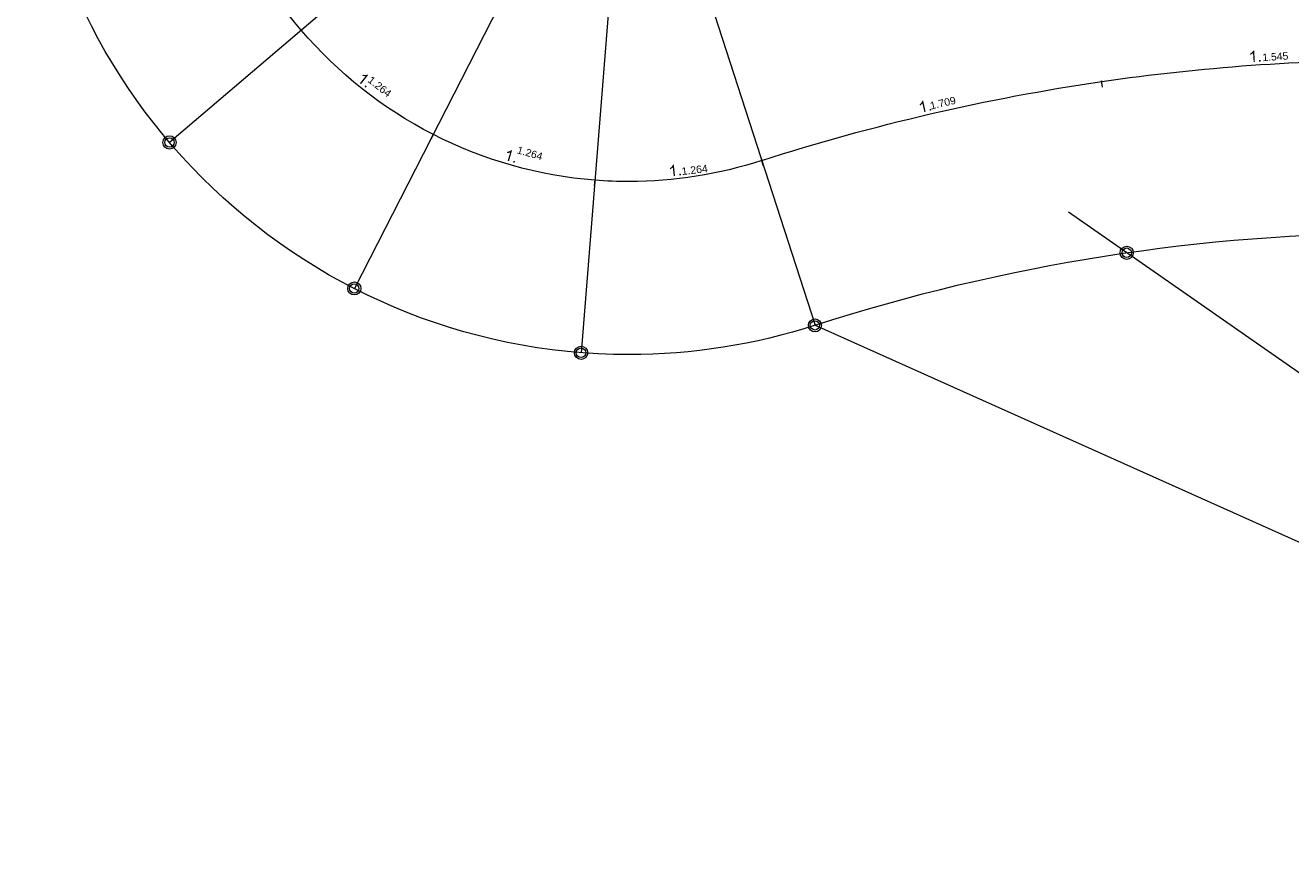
# Model space of a CAD drawing. Header units: millimetres. Extents: x 0 to 354, y 0 to 293.
# Tile 2 of 13: x 70 to 180, y 98 to 170. Entities that reach past the tile are written whole.
import ezdxf

# ---------------------------------------------------------------- set-up
doc = ezdxf.new("R2010")
doc.units = ezdxf.units.MM
doc.header["$MEASUREMENT"] = 0
doc.layers.get('0').update_dxf_attribs({"linetype": 'CONTINUOUS'})
doc.styles.add('Arial$001', font='arial.ttf', dxfattribs={"height": 1.166256})

msp = doc.modelspace()

# ---------------------------------------------------------------- hatches: boundary and pattern name
at = {"true_color": 0x000030}
h = msp.add_hatch(color=0, dxfattribs=at)
edge = h.paths.add_edge_path()
edge.add_line((176.48, 166.76), (176.37, 166.75))
edge.add_line((176.37, 166.75), (176.32, 167.53))
edge.add_spline(control_points=[(176.32, 167.53), (176.29, 167.49), (176.25, 167.46), (176.2, 167.43)], knot_values=[0, 0, 0, 0, 1, 1, 1, 1], degree=3, periodic=0)
edge.add_spline(control_points=[(176.2, 167.43), (176.15, 167.39), (176.12, 167.38), (176.09, 167.36)], knot_values=[0, 0, 0, 0, 1, 1, 1, 1], degree=3, periodic=0)
edge.add_line((176.09, 167.36), (176.07, 167.48))
edge.add_spline(control_points=[(176.07, 167.48), (176.14, 167.51), (176.19, 167.56), (176.24, 167.61)], knot_values=[0, 0, 0, 0, 1, 1, 1, 1], degree=3, periodic=0)
edge.add_spline(control_points=[(176.24, 167.61), (176.29, 167.66), (176.32, 167.69), (176.34, 167.74)], knot_values=[0, 0, 0, 0, 1, 1, 1, 1], degree=3, periodic=0)
edge.add_line((176.34, 167.74), (176.42, 167.74))
for points in [[(176.85, 166.78), (176.85, 166.93), (176.98, 166.93), (177, 166.8)], [(99.19, 164.6), (99.28, 164.72), (99.39, 164.63), (99.29, 164.52)], [(148.27, 162.52), (148.24, 162.65), (148.37, 162.68), (148.4, 162.55)], [(112.09, 158.04), (112.14, 158.17), (112.27, 158.12), (112.22, 157.99)], [(126.53, 156.9), (126.52, 157.03), (126.65, 157.05), (126.66, 156.91)]]:
    msp.add_hatch(color=0, dxfattribs=at).paths.add_polyline_path(points)
h = msp.add_hatch(color=0, dxfattribs=at)
edge = h.paths.add_edge_path()
edge.add_line((98.9, 164.83), (98.8, 164.91))
edge.add_line((98.8, 164.91), (99.28, 165.51))
edge.add_spline(control_points=[(99.28, 165.51), (99.24, 165.51), (99.19, 165.51), (99.14, 165.53)], knot_values=[0, 0, 0, 0, 1, 1, 1, 1], degree=3, periodic=0)
edge.add_spline(control_points=[(99.14, 165.53), (99.09, 165.53), (99.04, 165.54), (98.99, 165.54)], knot_values=[0, 0, 0, 0, 1, 1, 1, 1], degree=3, periodic=0)
edge.add_line((98.99, 165.54), (99.08, 165.64))
edge.add_spline(control_points=[(99.08, 165.64), (99.14, 165.62), (99.21, 165.61), (99.29, 165.62)], knot_values=[0, 0, 0, 0, 1, 1, 1, 1], degree=3, periodic=0)
edge.add_spline(control_points=[(99.29, 165.62), (99.36, 165.62), (99.41, 165.64), (99.46, 165.66)], knot_values=[0, 0, 0, 0, 1, 1, 1, 1], degree=3, periodic=0)
edge.add_line((99.46, 165.66), (99.51, 165.61))
h = msp.add_hatch(color=0, dxfattribs=at)
edge = h.paths.add_edge_path()
edge.add_line((147.9, 162.43), (147.79, 162.4))
edge.add_line((147.79, 162.4), (147.62, 163.15))
edge.add_spline(control_points=[(147.62, 163.15), (147.59, 163.11), (147.56, 163.08), (147.52, 163.05)], knot_values=[0, 0, 0, 0, 1, 1, 1, 1], degree=3, periodic=0)
edge.add_spline(control_points=[(147.52, 163.05), (147.49, 163.01), (147.44, 162.98), (147.41, 162.95)], knot_values=[0, 0, 0, 0, 1, 1, 1, 1], degree=3, periodic=0)
edge.add_line((147.41, 162.95), (147.39, 163.06))
edge.add_spline(control_points=[(147.39, 163.06), (147.44, 163.11), (147.49, 163.16), (147.54, 163.23)], knot_values=[0, 0, 0, 0, 1, 1, 1, 1], degree=3, periodic=0)
edge.add_spline(control_points=[(147.54, 163.23), (147.57, 163.28), (147.61, 163.33), (147.61, 163.38)], knot_values=[0, 0, 0, 0, 1, 1, 1, 1], degree=3, periodic=0)
edge.add_line((147.61, 163.38), (147.69, 163.39))
h = msp.add_hatch(color=0, dxfattribs=at)
edge = h.paths.add_edge_path()
edge.add_line((111.74, 158.14), (111.62, 158.17))
edge.add_line((111.62, 158.17), (111.84, 158.9))
edge.add_spline(control_points=[(111.84, 158.9), (111.79, 158.88), (111.76, 158.86), (111.69, 158.85)], knot_values=[0, 0, 0, 0, 1, 1, 1, 1], degree=3, periodic=0)
edge.add_spline(control_points=[(111.69, 158.85), (111.64, 158.85), (111.59, 158.83), (111.56, 158.83)], knot_values=[0, 0, 0, 0, 1, 1, 1, 1], degree=3, periodic=0)
edge.add_line((111.56, 158.83), (111.59, 158.95))
edge.add_spline(control_points=[(111.59, 158.95), (111.66, 158.95), (111.74, 158.98), (111.79, 159)], knot_values=[0, 0, 0, 0, 1, 1, 1, 1], degree=3, periodic=0)
edge.add_spline(control_points=[(111.79, 159), (111.85, 159.03), (111.9, 159.06), (111.94, 159.1)], knot_values=[0, 0, 0, 0, 1, 1, 1, 1], degree=3, periodic=0)
edge.add_line((111.94, 159.1), (112, 159.08))
h = msp.add_hatch(color=0, dxfattribs=at)
edge = h.paths.add_edge_path()
edge.add_line((126.15, 156.85), (126.04, 156.83))
edge.add_line((126.04, 156.83), (125.95, 157.61))
edge.add_spline(control_points=[(125.95, 157.61), (125.92, 157.57), (125.89, 157.54), (125.85, 157.51)], knot_values=[0, 0, 0, 0, 1, 1, 1, 1], degree=3, periodic=0)
edge.add_spline(control_points=[(125.85, 157.51), (125.81, 157.48), (125.77, 157.44), (125.72, 157.43)], knot_values=[0, 0, 0, 0, 1, 1, 1, 1], degree=3, periodic=0)
edge.add_line((125.72, 157.43), (125.72, 157.54))
edge.add_spline(control_points=[(125.72, 157.54), (125.77, 157.57), (125.84, 157.62), (125.87, 157.67)], knot_values=[0, 0, 0, 0, 1, 1, 1, 1], degree=3, periodic=0)
edge.add_spline(control_points=[(125.87, 157.67), (125.92, 157.72), (125.95, 157.77), (125.97, 157.82)], knot_values=[0, 0, 0, 0, 1, 1, 1, 1], degree=3, periodic=0)
edge.add_line((125.97, 157.82), (126.05, 157.82))

# ---------------------------------------------------------------- linework, layer by layer
at = {"color": 0, "linetype": 'Continuous', "lineweight": 15, "true_color": 0x000007}
for points in [[(122.17, 193.76), (82.27, 159.76), (82.27, 159.76)], [(122.17, 193.76), (98.32, 147.08), (98.32, 147.08)], [(122.17, 193.76), (117.99, 141.51), (117.99, 141.51)], [(122.17, 193.76), (138.3, 143.89), (138.3, 143.89)], [(93.75, 169.54), (93.34, 169.19), (93.34, 169.19)], [(93.66, 169.49), (93.75, 169.51), (93.75, 169.51)], [(163.26, 164.57), (163.18, 165.11), (163.18, 165.11)], [(163.21, 165.1), (163.18, 165.01), (163.18, 165.01)], [(105.18, 160.52), (104.93, 160.02), (104.93, 160.02)], [(105.11, 160.43), (105.19, 160.48), (105.19, 160.48)], [(133.66, 158.24), (133.82, 157.71), (133.82, 157.71)], [(133.82, 157.71), (133.66, 158.24), (133.66, 158.24)], [(133.66, 158.14), (133.69, 158.22), (133.69, 158.22)], [(133.69, 158.22), (133.66, 158.14), (133.66, 158.14)], [(119.19, 156.55), (119.14, 156), (119.14, 156)], [(119.16, 156.45), (119.21, 156.52), (119.21, 156.52)], [(239.4, 98.58), (160.3, 153.71), (160.3, 153.71)], [(138.3, 143.89), (345.15, 51.19), (345.15, 51.19)]]:
    msp.add_lwpolyline(points, dxfattribs=at)
at = {"color": 0, "linetype": 'Continuous', "lineweight": 15, "true_color": 0x7ca600}
for points in [[(138.3, 143.89), (133.09, 142.2), (127.64, 141.34), (122.17, 141.34), (122.17, 141.34), (93.23, 141.34), (69.75, 164.8), (69.75, 193.76), (69.75, 193.76), (69.75, 222.7), (93.23, 246.16), (122.17, 246.16), (122.17, 246.16), (144.9, 246.16), (165.03, 231.51), (172.04, 209.89)], [(82.85, 159.76), (82.85, 160.07), (82.58, 160.34), (82.27, 160.34), (82.27, 160.34), (81.95, 160.34), (81.7, 160.07), (81.7, 159.76), (81.7, 159.76), (81.7, 159.44), (81.95, 159.19), (82.27, 159.19), (82.27, 159.19), (82.58, 159.19), (82.85, 159.44), (82.85, 159.76)], [(82.68, 159.76), (82.68, 159.99), (82.5, 160.17), (82.27, 160.17), (82.27, 160.17), (82.05, 160.17), (81.87, 159.99), (81.87, 159.76), (81.87, 159.76), (81.87, 159.54), (82.05, 159.36), (82.27, 159.36), (82.27, 159.36), (82.5, 159.36), (82.68, 159.54), (82.68, 159.76)], [(165.92, 150.19), (165.92, 150.5), (165.67, 150.75), (165.36, 150.75), (165.36, 150.75), (165.05, 150.75), (164.78, 150.5), (164.78, 150.19), (164.78, 150.19), (164.78, 149.87), (165.05, 149.61), (165.36, 149.61), (165.36, 149.61), (165.67, 149.61), (165.92, 149.87), (165.92, 150.19)], [(165.76, 150.19), (165.76, 150.4), (165.57, 150.6), (165.36, 150.6), (165.36, 150.6), (165.13, 150.6), (164.95, 150.4), (164.95, 150.19), (164.95, 150.19), (164.95, 149.95), (165.13, 149.77), (165.36, 149.77), (165.36, 149.77), (165.57, 149.77), (165.76, 149.95), (165.76, 150.19)], [(98.88, 147.08), (98.88, 147.39), (98.63, 147.66), (98.32, 147.66), (98.32, 147.66), (98, 147.66), (97.74, 147.39), (97.74, 147.08), (97.74, 147.08), (97.74, 146.76), (98, 146.52), (98.32, 146.52), (98.32, 146.52), (98.63, 146.52), (98.88, 146.76), (98.88, 147.08)], [(98.71, 147.08), (98.71, 147.31), (98.53, 147.49), (98.32, 147.49), (98.32, 147.49), (98.09, 147.49), (97.9, 147.31), (97.9, 147.08), (97.9, 147.08), (97.9, 146.86), (98.09, 146.68), (98.32, 146.68), (98.32, 146.68), (98.53, 146.68), (98.71, 146.86), (98.71, 147.08)], [(138.86, 143.89), (138.86, 144.2), (138.62, 144.45), (138.3, 144.45), (138.3, 144.45), (137.99, 144.45), (137.72, 144.2), (137.72, 143.89), (137.72, 143.89), (137.72, 143.57), (137.99, 143.31), (138.3, 143.31), (138.3, 143.31), (138.62, 143.31), (138.86, 143.57), (138.86, 143.89)], [(138.7, 143.89), (138.7, 144.1), (138.52, 144.29), (138.3, 144.29), (138.3, 144.29), (138.07, 144.29), (137.89, 144.1), (137.89, 143.89), (137.89, 143.89), (137.89, 143.66), (138.07, 143.48), (138.3, 143.48), (138.3, 143.48), (138.52, 143.48), (138.7, 143.66), (138.7, 143.89)], [(118.57, 141.51), (118.57, 141.82), (118.3, 142.07), (117.99, 142.07), (117.99, 142.07), (117.67, 142.07), (117.42, 141.82), (117.42, 141.51), (117.42, 141.51), (117.42, 141.19), (117.67, 140.93), (117.99, 140.93), (117.99, 140.93), (118.3, 140.93), (118.57, 141.19), (118.57, 141.51)], [(118.4, 141.51), (118.4, 141.72), (118.22, 141.92), (117.99, 141.92), (117.99, 141.92), (117.76, 141.92), (117.57, 141.72), (117.57, 141.51), (117.57, 141.51), (117.57, 141.28), (117.76, 141.09), (117.99, 141.09), (117.99, 141.09), (118.22, 141.09), (118.4, 141.28), (118.4, 141.51)]]:
    msp.add_open_spline(points, degree=3, knots=[0, 0, 0, 0, 0.0625, 0.0625, 0.0625, 0.0625, 0.125, 0.125, 0.125, 0.125, 0.1875, 0.1875, 0.1875, 0.1875, 1, 1, 1, 1], dxfattribs=at)
at = {"color": 0, "linetype": 'Continuous', "lineweight": 15, "true_color": 0x000007}
for points, knots in [([(138.3, 143.89), (133.09, 142.2), (127.64, 141.34), (122.17, 141.34), (122.17, 141.34), (93.23, 141.34), (69.75, 164.8), (69.75, 193.76), (69.75, 193.76), (69.75, 222.7), (93.23, 246.16), (122.17, 246.16), (122.17, 246.16), (144.9, 246.16), (165.03, 231.51), (172.04, 209.89)], [0, 0, 0, 0, 0.0625, 0.0625, 0.0625, 0.0625, 0.125, 0.125, 0.125, 0.125, 0.1875, 0.1875, 0.1875, 0.1875, 1, 1, 1, 1]), ([(163.19, 165.05), (171.81, 166.3), (180.5, 166.93), (189.2, 166.93), (189.2, 166.93), (189.64, 166.93), (190.09, 166.93), (190.53, 166.93)], [0, 0, 0, 0, 0.125, 0.125, 0.125, 0.125, 1, 1, 1, 1]), ([(133.67, 158.19), (129.95, 156.98), (126.07, 156.37), (122.17, 156.37), (122.17, 156.37), (121.18, 156.37), (120.19, 156.4), (119.19, 156.48)], [0, 0, 0, 0, 0.125, 0.125, 0.125, 0.125, 1, 1, 1, 1]), ([(138.3, 143.89), (154.75, 149.21), (171.92, 151.91), (189.2, 151.91), (189.2, 151.91), (256.6, 151.91), (317.25, 111.01), (342.51, 48.53)], [0, 0, 0, 0, 0.125, 0.125, 0.125, 0.125, 1, 1, 1, 1]), ([(138.3, 143.89), (154.75, 149.21), (171.92, 151.91), (189.2, 151.91), (189.2, 151.91), (254.72, 151.91), (314.06, 113.23), (340.51, 53.27)], [0, 0, 0, 0, 0.125, 0.125, 0.125, 0.125, 1, 1, 1, 1])]:
    msp.add_open_spline(points, degree=3, knots=knots, dxfattribs=at)
for points in [[(93.71, 169.51), (90.53, 173.24), (88.1, 177.58), (86.6, 182.24)], [(105.14, 160.47), (100.78, 162.7), (96.9, 165.77), (93.71, 169.51)], [(133.67, 158.19), (143.31, 161.29), (153.18, 163.59), (163.19, 165.05)], [(119.19, 156.48), (114.28, 156.88), (109.52, 158.22), (105.14, 160.47)], [(133.64, 158.17), (133.66, 158.17), (133.66, 158.17), (133.67, 158.19)], [(133.71, 158.19), (133.71, 158.19), (133.69, 158.19), (133.67, 158.19)]]:
    msp.add_open_spline(points, degree=3, dxfattribs=at)

# ---------------------------------------------------------------- texts
at = {"color": 0, "true_color": 0x000030, "style": 'Arial$001'}
for s, height, rotation, p in [('1.545', 0.645, 3.9157, (177.15, 166.81)), ('1.264', 0.652, 321.6266, (99.42, 165.06)), ('1.709', 0.648, 13.1046, (148.37, 162.62)), ('1.264', 0.644, 344.1278, (112.38, 158.83)), ('1.264', 0.65, 6.628, (126.76, 156.93))]:
    msp.add_text(s, height=height, rotation=rotation, dxfattribs=at).set_placement(p)

doc.saveas('drawing.dxf')
